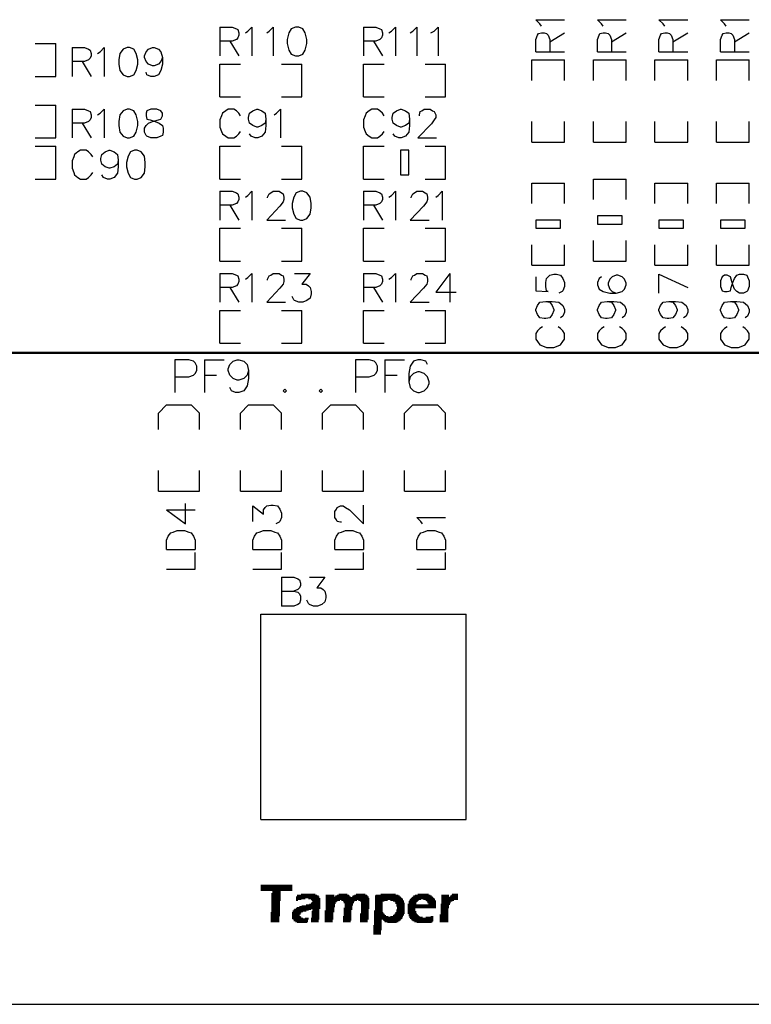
# Model space of a CAD drawing. Extents: x -0.24 to 4.91, y -0.23 to 6.58.
# Tile 3 of 24: x 1.63 to 2.52, y -0.23 to 0.97. Entities that reach past the tile are written whole.
import ezdxf

# ---------------------------------------------------------------- set-up
doc = ezdxf.new("R2010")
doc.units = 0
doc.layers.get('0').update_dxf_attribs({"linetype": 'CONTINUOUS'})
doc.layers.add('mb672d', color=1, linetype='CONTINUOUS')

# ---------------------------------------------------------------- blocks, each defined once
blk = doc.blocks.new('D99')
blk.add_lwpolyline([(-0.005, -0.015), (0.005, -0.015), (0.005, 0.015), (-0.005, 0.015)], close=True)
blk = doc.blocks.new('D100')
blk.add_lwpolyline([(-0.015, -0.005), (0.015, -0.005), (0.015, 0.005), (-0.015, 0.005)], close=True)

msp = doc.modelspace()

# ---------------------------------------------------------------- linework, layer by layer
at = {"layer": 'mb672d', "color": 5}
for points in [[(2.267, 0.966), (2.265, 0.969), (2.26, 0.974), (2.295, 0.974)], [(2.342, 0.966), (2.34, 0.969), (2.335, 0.974), (2.37, 0.974)], [(2.417, 0.966), (2.415, 0.969), (2.41, 0.974), (2.445, 0.974)], [(2.492, 0.966), (2.49, 0.969), (2.485, 0.974), (2.52, 0.974)], [(1.875, 0.965), (1.875, 0.93)], [(1.875, 0.965), (1.89, 0.965), (1.895, 0.963), (1.897, 0.962), (1.898, 0.958), (1.898, 0.955), (1.897, 0.952), (1.895, 0.95), (1.89, 0.948), (1.875, 0.948)], [(1.906, 0.958), (1.909, 0.96), (1.914, 0.965), (1.914, 0.93)], [(1.932, 0.958), (1.935, 0.96), (1.94, 0.965), (1.94, 0.93)], [(1.967, 0.965), (1.962, 0.963), (1.959, 0.958), (1.957, 0.95), (1.957, 0.945), (1.959, 0.937), (1.962, 0.932), (1.967, 0.93), (1.971, 0.93), (1.976, 0.932), (1.979, 0.937), (1.981, 0.945), (1.981, 0.95), (1.979, 0.958), (1.976, 0.963), (1.971, 0.965), (1.967, 0.965)], [(2.05, 0.965), (2.05, 0.93)], [(2.05, 0.965), (2.065, 0.965), (2.07, 0.963), (2.072, 0.962), (2.073, 0.958), (2.073, 0.955), (2.072, 0.952), (2.07, 0.95), (2.065, 0.948), (2.05, 0.948)], [(2.081, 0.958), (2.084, 0.96), (2.089, 0.965), (2.089, 0.93)], [(2.107, 0.958), (2.11, 0.96), (2.115, 0.965), (2.115, 0.93)], [(2.132, 0.958), (2.136, 0.96), (2.141, 0.965), (2.141, 0.93)], [(1.887, 0.948), (1.898, 0.93)], [(2.062, 0.948), (2.073, 0.93)], [(2.26, 0.935), (2.26, 0.95), (2.262, 0.955), (2.263, 0.957), (2.267, 0.958), (2.27, 0.958), (2.273, 0.957), (2.275, 0.955), (2.277, 0.95), (2.277, 0.935)], [(2.277, 0.947), (2.295, 0.958)], [(2.335, 0.935), (2.335, 0.95), (2.337, 0.955), (2.338, 0.957), (2.342, 0.958), (2.345, 0.958), (2.348, 0.957), (2.35, 0.955), (2.352, 0.95), (2.352, 0.935)], [(2.352, 0.947), (2.37, 0.958)], [(2.41, 0.935), (2.41, 0.95), (2.412, 0.955), (2.413, 0.957), (2.417, 0.958), (2.42, 0.958), (2.423, 0.957), (2.425, 0.955), (2.427, 0.95), (2.427, 0.935)], [(2.427, 0.947), (2.445, 0.958)], [(2.485, 0.935), (2.485, 0.95), (2.487, 0.955), (2.488, 0.957), (2.492, 0.958), (2.495, 0.958), (2.498, 0.957), (2.5, 0.955), (2.502, 0.95), (2.502, 0.935)], [(2.502, 0.947), (2.52, 0.958)], [(1.65, 0.945), (1.675, 0.945)], [(1.675, 0.905), (1.675, 0.945)], [(1.695, 0.94), (1.695, 0.905)], [(1.695, 0.94), (1.71, 0.94), (1.715, 0.938), (1.717, 0.937), (1.718, 0.933), (1.718, 0.93), (1.717, 0.927), (1.715, 0.925), (1.71, 0.923), (1.695, 0.923)], [(1.726, 0.933), (1.729, 0.935), (1.734, 0.94), (1.734, 0.905)], [(1.762, 0.94), (1.757, 0.938), (1.753, 0.933), (1.752, 0.925), (1.752, 0.92), (1.753, 0.912), (1.757, 0.907), (1.762, 0.905), (1.765, 0.905), (1.77, 0.907), (1.773, 0.912), (1.775, 0.92), (1.775, 0.925), (1.773, 0.933), (1.77, 0.938), (1.765, 0.94), (1.762, 0.94)], [(1.805, 0.928), (1.803, 0.923), (1.8, 0.92), (1.795, 0.918), (1.793, 0.918), (1.788, 0.92), (1.785, 0.923), (1.783, 0.928), (1.783, 0.93), (1.785, 0.935), (1.788, 0.938), (1.793, 0.94), (1.795, 0.94), (1.8, 0.938), (1.803, 0.935), (1.805, 0.928), (1.805, 0.92), (1.803, 0.912), (1.8, 0.907), (1.795, 0.905), (1.791, 0.905), (1.786, 0.907), (1.785, 0.91)], [(2.255, 0.9), (2.255, 0.925), (2.295, 0.925)], [(2.26, 0.935), (2.295, 0.935)], [(2.295, 0.9), (2.295, 0.925)], [(2.33, 0.9), (2.33, 0.925), (2.37, 0.925)], [(2.335, 0.935), (2.37, 0.935)], [(2.37, 0.9), (2.37, 0.925)], [(2.405, 0.925), (2.445, 0.925)], [(2.405, 0.9), (2.405, 0.925)], [(2.41, 0.935), (2.445, 0.935)], [(2.445, 0.9), (2.445, 0.925)], [(2.48, 0.9), (2.48, 0.925), (2.52, 0.925)], [(2.485, 0.935), (2.52, 0.935)], [(2.52, 0.9), (2.52, 0.925)], [(1.707, 0.923), (1.718, 0.905)], [(1.875, 0.92), (1.9, 0.92)], [(1.875, 0.88), (1.875, 0.92)], [(1.95, 0.88), (1.975, 0.88), (1.975, 0.92)], [(1.95, 0.92), (1.975, 0.92)], [(2.05, 0.88), (2.05, 0.92), (2.075, 0.92)], [(2.125, 0.92), (2.15, 0.92)], [(2.15, 0.88), (2.15, 0.92)], [(1.65, 0.905), (1.675, 0.905)], [(1.875, 0.88), (1.9, 0.88)], [(2.05, 0.88), (2.075, 0.88)], [(2.125, 0.88), (2.15, 0.88)], [(1.65, 0.87), (1.675, 0.87)], [(1.675, 0.83), (1.675, 0.87)], [(1.695, 0.865), (1.695, 0.83)], [(1.695, 0.865), (1.71, 0.865), (1.715, 0.863), (1.717, 0.862), (1.718, 0.858), (1.718, 0.855), (1.717, 0.852), (1.715, 0.85), (1.71, 0.848), (1.695, 0.848)], [(1.726, 0.858), (1.729, 0.86), (1.734, 0.865), (1.734, 0.83)], [(1.762, 0.865), (1.757, 0.863), (1.753, 0.858), (1.752, 0.85), (1.752, 0.845), (1.753, 0.837), (1.757, 0.832), (1.762, 0.83), (1.765, 0.83), (1.77, 0.832), (1.773, 0.837), (1.775, 0.845), (1.775, 0.85), (1.773, 0.858), (1.77, 0.863), (1.765, 0.865), (1.762, 0.865)], [(1.791, 0.865), (1.786, 0.863), (1.785, 0.86), (1.785, 0.857), (1.786, 0.853), (1.79, 0.852), (1.796, 0.85), (1.801, 0.848), (1.805, 0.845), (1.806, 0.842), (1.806, 0.837), (1.805, 0.833), (1.803, 0.832), (1.798, 0.83), (1.791, 0.83), (1.786, 0.832), (1.785, 0.833), (1.783, 0.837), (1.783, 0.842), (1.785, 0.845), (1.788, 0.848), (1.793, 0.85), (1.8, 0.852), (1.803, 0.853), (1.805, 0.857), (1.805, 0.86), (1.803, 0.863), (1.798, 0.865), (1.791, 0.865)], [(1.9, 0.857), (1.898, 0.86), (1.895, 0.863), (1.892, 0.865), (1.885, 0.865), (1.882, 0.863), (1.878, 0.86), (1.877, 0.857), (1.875, 0.852), (1.875, 0.843), (1.877, 0.838), (1.878, 0.835), (1.882, 0.832), (1.885, 0.83), (1.892, 0.83), (1.895, 0.832), (1.898, 0.835), (1.9, 0.838)], [(1.931, 0.853), (1.93, 0.848), (1.926, 0.845), (1.921, 0.843), (1.92, 0.843), (1.915, 0.845), (1.911, 0.848), (1.91, 0.853), (1.91, 0.855), (1.911, 0.86), (1.915, 0.863), (1.92, 0.865), (1.921, 0.865), (1.926, 0.863), (1.93, 0.86), (1.931, 0.853), (1.931, 0.845), (1.93, 0.837), (1.926, 0.832), (1.921, 0.83), (1.918, 0.83), (1.913, 0.832), (1.911, 0.835)], [(1.941, 0.858), (1.944, 0.86), (1.949, 0.865), (1.949, 0.83)], [(2.075, 0.857), (2.073, 0.86), (2.07, 0.863), (2.067, 0.865), (2.06, 0.865), (2.057, 0.863), (2.053, 0.86), (2.052, 0.857), (2.05, 0.852), (2.05, 0.843), (2.052, 0.838), (2.053, 0.835), (2.057, 0.832), (2.06, 0.83), (2.067, 0.83), (2.07, 0.832), (2.073, 0.835), (2.075, 0.838)], [(2.106, 0.853), (2.105, 0.848), (2.101, 0.845), (2.096, 0.843), (2.095, 0.843), (2.09, 0.845), (2.086, 0.848), (2.085, 0.853), (2.085, 0.855), (2.086, 0.86), (2.09, 0.863), (2.095, 0.865), (2.096, 0.865), (2.101, 0.863), (2.105, 0.86), (2.106, 0.853), (2.106, 0.845), (2.105, 0.837), (2.101, 0.832), (2.096, 0.83), (2.093, 0.83), (2.088, 0.832), (2.086, 0.835)], [(2.118, 0.857), (2.118, 0.858), (2.119, 0.862), (2.121, 0.863), (2.124, 0.865), (2.131, 0.865), (2.134, 0.863), (2.136, 0.862), (2.138, 0.858), (2.138, 0.855), (2.136, 0.852), (2.133, 0.847), (2.116, 0.83), (2.139, 0.83)], [(1.707, 0.848), (1.718, 0.83)], [(2.255, 0.825), (2.255, 0.85)], [(2.295, 0.825), (2.295, 0.85)], [(2.33, 0.825), (2.33, 0.85)], [(2.37, 0.825), (2.37, 0.85)], [(2.405, 0.825), (2.405, 0.85)], [(2.405, 0.825), (2.445, 0.825), (2.445, 0.85)], [(2.48, 0.825), (2.48, 0.85)], [(2.52, 0.825), (2.52, 0.85)], [(1.65, 0.83), (1.675, 0.83)], [(1.65, 0.82), (1.675, 0.82)], [(1.675, 0.78), (1.675, 0.82)], [(1.875, 0.82), (1.9, 0.82)], [(1.875, 0.78), (1.875, 0.82)], [(1.95, 0.78), (1.975, 0.78), (1.975, 0.82)], [(1.95, 0.82), (1.975, 0.82)], [(2.05, 0.78), (2.05, 0.82), (2.075, 0.82)], [(2.125, 0.82), (2.15, 0.82)], [(2.15, 0.78), (2.15, 0.82)], [(2.255, 0.825), (2.295, 0.825)], [(2.33, 0.825), (2.37, 0.825)], [(2.48, 0.825), (2.52, 0.825)], [(1.72, 0.807), (1.718, 0.81), (1.715, 0.813), (1.712, 0.815), (1.705, 0.815), (1.702, 0.813), (1.698, 0.81), (1.697, 0.807), (1.695, 0.802), (1.695, 0.793), (1.697, 0.788), (1.698, 0.785), (1.702, 0.782), (1.705, 0.78), (1.712, 0.78), (1.715, 0.782), (1.718, 0.785), (1.72, 0.788)], [(1.751, 0.803), (1.75, 0.798), (1.746, 0.795), (1.741, 0.793), (1.74, 0.793), (1.735, 0.795), (1.731, 0.798), (1.73, 0.803), (1.73, 0.805), (1.731, 0.81), (1.735, 0.813), (1.74, 0.815), (1.741, 0.815), (1.746, 0.813), (1.75, 0.81), (1.751, 0.803), (1.751, 0.795), (1.75, 0.787), (1.746, 0.782), (1.741, 0.78), (1.738, 0.78), (1.733, 0.782), (1.731, 0.785)], [(1.771, 0.815), (1.766, 0.813), (1.763, 0.808), (1.761, 0.8), (1.761, 0.795), (1.763, 0.787), (1.766, 0.782), (1.771, 0.78), (1.774, 0.78), (1.779, 0.782), (1.783, 0.787), (1.784, 0.795), (1.784, 0.8), (1.783, 0.808), (1.779, 0.813), (1.774, 0.815), (1.771, 0.815)], [(1.65, 0.78), (1.675, 0.78)], [(1.875, 0.78), (1.9, 0.78)], [(2.05, 0.78), (2.075, 0.78)], [(2.125, 0.78), (2.15, 0.78)], [(2.33, 0.755), (2.33, 0.78), (2.37, 0.78)], [(2.37, 0.755), (2.37, 0.78)], [(2.255, 0.775), (2.295, 0.775)], [(2.255, 0.75), (2.255, 0.775)], [(2.295, 0.75), (2.295, 0.775)], [(2.405, 0.75), (2.405, 0.775), (2.445, 0.775)], [(2.445, 0.75), (2.445, 0.775)], [(2.48, 0.75), (2.48, 0.775), (2.52, 0.775)], [(2.52, 0.75), (2.52, 0.775)], [(1.875, 0.765), (1.875, 0.73)], [(1.875, 0.765), (1.89, 0.765), (1.895, 0.763), (1.897, 0.762), (1.898, 0.758), (1.898, 0.755), (1.897, 0.752), (1.895, 0.75), (1.89, 0.748), (1.875, 0.748)], [(1.906, 0.758), (1.909, 0.76), (1.914, 0.765), (1.914, 0.73)], [(1.933, 0.757), (1.933, 0.758), (1.935, 0.762), (1.937, 0.763), (1.94, 0.765), (1.947, 0.765), (1.95, 0.763), (1.952, 0.762), (1.953, 0.758), (1.953, 0.755), (1.952, 0.752), (1.948, 0.747), (1.932, 0.73), (1.955, 0.73)], [(1.973, 0.765), (1.968, 0.763), (1.965, 0.758), (1.963, 0.75), (1.963, 0.745), (1.965, 0.737), (1.968, 0.732), (1.973, 0.73), (1.976, 0.73), (1.981, 0.732), (1.985, 0.737), (1.986, 0.745), (1.986, 0.75), (1.985, 0.758), (1.981, 0.763), (1.976, 0.765), (1.973, 0.765)], [(2.05, 0.765), (2.05, 0.73)], [(2.05, 0.765), (2.065, 0.765), (2.07, 0.763), (2.072, 0.762), (2.073, 0.758), (2.073, 0.755), (2.072, 0.752), (2.07, 0.75), (2.065, 0.748), (2.05, 0.748)], [(2.081, 0.758), (2.084, 0.76), (2.089, 0.765), (2.089, 0.73)], [(2.108, 0.757), (2.108, 0.758), (2.11, 0.762), (2.112, 0.763), (2.115, 0.765), (2.122, 0.765), (2.125, 0.763), (2.127, 0.762), (2.128, 0.758), (2.128, 0.755), (2.127, 0.752), (2.123, 0.747), (2.107, 0.73), (2.13, 0.73)], [(2.138, 0.758), (2.141, 0.76), (2.146, 0.765), (2.146, 0.73)], [(1.887, 0.748), (1.898, 0.73)], [(2.062, 0.748), (2.073, 0.73)], [(1.875, 0.68), (1.875, 0.72), (1.9, 0.72)], [(1.95, 0.72), (1.975, 0.72)], [(1.975, 0.68), (1.975, 0.72)], [(2.05, 0.72), (2.075, 0.72)], [(2.05, 0.68), (2.05, 0.72)], [(2.125, 0.68), (2.15, 0.68), (2.15, 0.72)], [(2.125, 0.72), (2.15, 0.72)], [(2.255, 0.675), (2.255, 0.7)], [(2.255, 0.675), (2.295, 0.675), (2.295, 0.7)], [(2.33, 0.68), (2.33, 0.705)], [(2.37, 0.68), (2.37, 0.705)], [(2.405, 0.675), (2.405, 0.7)], [(2.445, 0.675), (2.445, 0.7)], [(2.48, 0.675), (2.48, 0.7)], [(2.52, 0.675), (2.52, 0.7)], [(1.875, 0.68), (1.9, 0.68)], [(1.95, 0.68), (1.975, 0.68)], [(2.05, 0.68), (2.075, 0.68)], [(2.33, 0.68), (2.37, 0.68)], [(2.405, 0.675), (2.445, 0.675)], [(2.48, 0.675), (2.52, 0.675)], [(1.875, 0.665), (1.875, 0.63)], [(1.875, 0.665), (1.89, 0.665), (1.895, 0.663), (1.897, 0.662), (1.898, 0.658), (1.898, 0.655), (1.897, 0.652), (1.895, 0.65), (1.89, 0.648), (1.875, 0.648)], [(1.906, 0.658), (1.909, 0.66), (1.914, 0.665), (1.914, 0.63)], [(1.933, 0.657), (1.933, 0.658), (1.935, 0.662), (1.937, 0.663), (1.94, 0.665), (1.947, 0.665), (1.95, 0.663), (1.952, 0.662), (1.953, 0.658), (1.953, 0.655), (1.952, 0.652), (1.948, 0.647), (1.932, 0.63), (1.955, 0.63)], [(1.966, 0.665), (1.985, 0.665), (1.975, 0.652), (1.98, 0.652), (1.983, 0.65), (1.985, 0.648), (1.986, 0.643), (1.986, 0.64), (1.985, 0.635), (1.981, 0.632), (1.976, 0.63), (1.971, 0.63), (1.966, 0.632), (1.965, 0.633), (1.963, 0.637)], [(2.05, 0.665), (2.05, 0.63)], [(2.05, 0.665), (2.065, 0.665), (2.07, 0.663), (2.072, 0.662), (2.073, 0.658), (2.073, 0.655), (2.072, 0.652), (2.07, 0.65), (2.065, 0.648), (2.05, 0.648)], [(2.081, 0.658), (2.084, 0.66), (2.089, 0.665), (2.089, 0.63)], [(2.108, 0.657), (2.108, 0.658), (2.11, 0.662), (2.112, 0.663), (2.115, 0.665), (2.122, 0.665), (2.125, 0.663), (2.127, 0.662), (2.128, 0.658), (2.128, 0.655), (2.127, 0.652), (2.123, 0.647), (2.107, 0.63), (2.13, 0.63)], [(2.155, 0.665), (2.138, 0.642), (2.163, 0.642)], [(2.155, 0.665), (2.155, 0.63)], [(2.26, 0.661), (2.26, 0.644), (2.275, 0.643), (2.273, 0.644), (2.272, 0.649), (2.272, 0.654), (2.273, 0.659), (2.277, 0.663), (2.282, 0.664), (2.285, 0.664), (2.29, 0.663), (2.293, 0.659), (2.295, 0.654), (2.295, 0.649), (2.293, 0.644), (2.292, 0.643), (2.288, 0.641)], [(2.34, 0.661), (2.337, 0.659), (2.335, 0.654), (2.335, 0.651), (2.337, 0.646), (2.342, 0.643), (2.35, 0.641), (2.358, 0.641), (2.365, 0.643), (2.368, 0.646), (2.37, 0.651), (2.37, 0.653), (2.368, 0.658), (2.365, 0.661), (2.36, 0.663), (2.358, 0.663), (2.353, 0.661), (2.35, 0.658), (2.348, 0.653), (2.348, 0.651), (2.35, 0.646), (2.353, 0.643), (2.358, 0.641)], [(2.41, 0.664), (2.445, 0.648)], [(2.41, 0.641), (2.41, 0.664)], [(2.485, 0.649), (2.487, 0.644), (2.49, 0.643), (2.493, 0.643), (2.497, 0.644), (2.498, 0.648), (2.5, 0.654), (2.502, 0.659), (2.505, 0.663), (2.508, 0.664), (2.513, 0.664), (2.517, 0.663), (2.518, 0.661), (2.52, 0.656), (2.52, 0.649), (2.518, 0.644), (2.517, 0.643), (2.513, 0.641), (2.508, 0.641), (2.505, 0.643), (2.502, 0.646), (2.5, 0.651), (2.498, 0.658), (2.497, 0.661), (2.493, 0.663), (2.49, 0.663), (2.487, 0.661), (2.485, 0.656), (2.485, 0.649)], [(1.887, 0.648), (1.898, 0.63)], [(2.062, 0.648), (2.073, 0.63)], [(2.272, 0.631), (2.277, 0.63), (2.28, 0.626), (2.282, 0.621), (2.282, 0.62), (2.28, 0.615), (2.277, 0.611), (2.272, 0.61), (2.27, 0.61), (2.265, 0.611), (2.262, 0.615), (2.26, 0.62), (2.26, 0.621), (2.262, 0.626), (2.265, 0.63), (2.272, 0.631), (2.28, 0.631), (2.288, 0.63), (2.293, 0.626), (2.295, 0.621), (2.295, 0.618), (2.293, 0.613), (2.29, 0.611)], [(2.347, 0.631), (2.352, 0.63), (2.355, 0.626), (2.357, 0.621), (2.357, 0.62), (2.355, 0.615), (2.352, 0.611), (2.347, 0.61), (2.345, 0.61), (2.34, 0.611), (2.337, 0.615), (2.335, 0.62), (2.335, 0.621), (2.337, 0.626), (2.34, 0.63), (2.347, 0.631), (2.355, 0.631), (2.363, 0.63), (2.368, 0.626), (2.37, 0.621), (2.37, 0.618), (2.368, 0.613), (2.365, 0.611)], [(2.422, 0.631), (2.427, 0.63), (2.43, 0.626), (2.432, 0.621), (2.432, 0.62), (2.43, 0.615), (2.427, 0.611), (2.422, 0.61), (2.42, 0.61), (2.415, 0.611), (2.412, 0.615), (2.41, 0.62), (2.41, 0.621), (2.412, 0.626), (2.415, 0.63), (2.422, 0.631), (2.43, 0.631), (2.438, 0.63), (2.443, 0.626), (2.445, 0.621), (2.445, 0.618), (2.443, 0.613), (2.44, 0.611)], [(2.497, 0.631), (2.502, 0.63), (2.505, 0.626), (2.507, 0.621), (2.507, 0.62), (2.505, 0.615), (2.502, 0.611), (2.497, 0.61), (2.495, 0.61), (2.49, 0.611), (2.487, 0.615), (2.485, 0.62), (2.485, 0.621), (2.487, 0.626), (2.49, 0.63), (2.497, 0.631), (2.505, 0.631), (2.513, 0.63), (2.518, 0.626), (2.52, 0.621), (2.52, 0.618), (2.518, 0.613), (2.515, 0.611)], [(1.875, 0.58), (1.875, 0.62), (1.9, 0.62)], [(1.95, 0.62), (1.975, 0.62)], [(1.975, 0.58), (1.975, 0.62)], [(2.05, 0.62), (2.075, 0.62)], [(2.05, 0.58), (2.05, 0.62)], [(2.125, 0.58), (2.15, 0.58), (2.15, 0.62)], [(2.125, 0.62), (2.15, 0.62)], [(2.268, 0.6), (2.265, 0.598), (2.262, 0.595), (2.26, 0.592), (2.26, 0.585), (2.262, 0.582), (2.265, 0.578), (2.268, 0.577), (2.273, 0.575), (2.282, 0.575), (2.287, 0.577), (2.29, 0.578), (2.293, 0.582), (2.295, 0.585), (2.295, 0.592), (2.293, 0.595), (2.29, 0.598), (2.287, 0.6)], [(2.343, 0.6), (2.34, 0.598), (2.337, 0.595), (2.335, 0.592), (2.335, 0.585), (2.337, 0.582), (2.34, 0.578), (2.343, 0.577), (2.348, 0.575), (2.357, 0.575), (2.362, 0.577), (2.365, 0.578), (2.368, 0.582), (2.37, 0.585), (2.37, 0.592), (2.368, 0.595), (2.365, 0.598), (2.362, 0.6)], [(2.418, 0.6), (2.415, 0.598), (2.412, 0.595), (2.41, 0.592), (2.41, 0.585), (2.412, 0.582), (2.415, 0.578), (2.418, 0.577), (2.423, 0.575), (2.432, 0.575), (2.437, 0.577), (2.44, 0.578), (2.443, 0.582), (2.445, 0.585), (2.445, 0.592), (2.443, 0.595), (2.44, 0.598), (2.437, 0.6)], [(2.493, 0.6), (2.49, 0.598), (2.487, 0.595), (2.485, 0.592), (2.485, 0.585), (2.487, 0.582), (2.49, 0.578), (2.493, 0.577), (2.498, 0.575), (2.507, 0.575), (2.512, 0.577), (2.515, 0.578), (2.518, 0.582), (2.52, 0.585), (2.52, 0.592), (2.518, 0.595), (2.515, 0.598), (2.512, 0.6)], [(1.875, 0.58), (1.9, 0.58)], [(1.95, 0.58), (1.975, 0.58)], [(2.05, 0.58), (2.075, 0.58)], [(0.306, 0.568), (3.614, 0.568)], [(0.312, 0.569), (3.617, 0.569)], [(1.82, 0.539), (1.837, 0.539), (1.843, 0.541), (1.845, 0.543), (1.847, 0.547), (1.847, 0.552), (1.845, 0.556), (1.843, 0.558), (1.837, 0.56), (1.82, 0.56), (1.82, 0.52)], [(1.856, 0.56), (1.856, 0.52)], [(1.856, 0.56), (1.88, 0.56)], [(1.91, 0.547), (1.908, 0.541), (1.904, 0.537), (1.898, 0.535), (1.896, 0.535), (1.891, 0.537), (1.887, 0.541), (1.885, 0.547), (1.885, 0.549), (1.887, 0.554), (1.891, 0.558), (1.896, 0.56), (1.898, 0.56), (1.904, 0.558), (1.908, 0.554), (1.91, 0.547), (1.91, 0.537), (1.908, 0.528), (1.904, 0.522), (1.898, 0.52), (1.894, 0.52), (1.889, 0.522), (1.887, 0.526)], [(2.04, 0.539), (2.057, 0.539), (2.063, 0.541), (2.065, 0.543), (2.067, 0.547), (2.067, 0.552), (2.065, 0.556), (2.063, 0.558), (2.057, 0.56), (2.04, 0.56), (2.04, 0.52)], [(2.076, 0.56), (2.076, 0.52)], [(2.076, 0.56), (2.1, 0.56)], [(2.128, 0.554), (2.126, 0.558), (2.12, 0.56), (2.116, 0.56), (2.111, 0.558), (2.107, 0.552), (2.105, 0.543), (2.105, 0.533), (2.107, 0.526), (2.111, 0.522), (2.116, 0.52), (2.118, 0.52), (2.124, 0.522), (2.128, 0.526), (2.13, 0.531), (2.13, 0.533), (2.128, 0.539), (2.124, 0.543), (2.118, 0.545), (2.116, 0.545), (2.111, 0.543), (2.107, 0.539), (2.105, 0.533)], [(1.856, 0.541), (1.871, 0.541)], [(2.076, 0.541), (2.091, 0.541)], [(1.954, 0.524), (1.952, 0.522), (1.954, 0.52), (1.956, 0.522), (1.954, 0.524)], [(1.998, 0.524), (1.996, 0.522), (1.998, 0.52), (2, 0.522), (1.998, 0.524)], [(1.8, 0.495), (1.81, 0.505)], [(1.81, 0.505), (1.84, 0.505)], [(1.84, 0.505), (1.85, 0.495)], [(1.9, 0.495), (1.91, 0.505)], [(1.91, 0.505), (1.94, 0.505)], [(1.94, 0.505), (1.95, 0.495)], [(2, 0.495), (2.01, 0.505)], [(2.01, 0.505), (2.04, 0.505)], [(2.04, 0.505), (2.05, 0.495)], [(2.1, 0.495), (2.11, 0.505)], [(2.11, 0.505), (2.14, 0.505)], [(2.14, 0.505), (2.15, 0.495)], [(1.8, 0.475), (1.8, 0.495)], [(1.85, 0.475), (1.85, 0.495)], [(1.9, 0.475), (1.9, 0.495)], [(1.95, 0.475), (1.95, 0.495)], [(2, 0.475), (2, 0.495)], [(2.05, 0.475), (2.05, 0.495)], [(2.1, 0.475), (2.1, 0.495)], [(2.15, 0.475), (2.15, 0.495)], [(1.8, 0.4), (1.8, 0.425)], [(1.8, 0.4), (1.85, 0.4), (1.85, 0.425)], [(1.9, 0.4), (1.9, 0.425)], [(1.9, 0.4), (1.95, 0.4), (1.95, 0.425)], [(2, 0.4), (2, 0.425)], [(2, 0.4), (2.05, 0.4), (2.05, 0.425)], [(2.1, 0.4), (2.1, 0.425)], [(2.1, 0.4), (2.15, 0.4), (2.15, 0.425)], [(1.81, 0.377), (1.833, 0.36), (1.833, 0.385)], [(1.81, 0.377), (1.845, 0.377)], [(1.915, 0.363), (1.915, 0.382), (1.928, 0.372), (1.928, 0.377), (1.93, 0.38), (1.932, 0.382), (1.937, 0.383), (1.94, 0.383), (1.945, 0.382), (1.948, 0.378), (1.95, 0.373), (1.95, 0.368), (1.948, 0.363), (1.947, 0.362), (1.943, 0.36)], [(2.023, 0.362), (2.022, 0.362), (2.018, 0.363), (2.017, 0.365), (2.015, 0.368), (2.015, 0.375), (2.017, 0.378), (2.018, 0.38), (2.022, 0.382), (2.025, 0.382), (2.028, 0.38), (2.033, 0.377), (2.05, 0.36), (2.05, 0.383)], [(2.122, 0.36), (2.12, 0.363), (2.115, 0.368), (2.15, 0.368)], [(1.81, 0.329), (1.81, 0.34), (1.812, 0.345), (1.815, 0.349), (1.818, 0.35), (1.823, 0.352), (1.832, 0.352), (1.837, 0.35), (1.84, 0.349), (1.843, 0.345), (1.845, 0.34), (1.845, 0.329)], [(1.915, 0.329), (1.915, 0.34), (1.917, 0.345), (1.92, 0.349), (1.923, 0.35), (1.928, 0.352), (1.937, 0.352), (1.942, 0.35), (1.945, 0.349), (1.948, 0.345), (1.95, 0.34), (1.95, 0.329)], [(2.015, 0.329), (2.015, 0.34), (2.017, 0.345), (2.02, 0.349), (2.023, 0.35), (2.028, 0.352), (2.037, 0.352), (2.042, 0.35), (2.045, 0.349), (2.048, 0.345), (2.05, 0.34), (2.05, 0.329)], [(2.115, 0.329), (2.115, 0.34), (2.117, 0.345), (2.12, 0.349), (2.123, 0.35), (2.128, 0.352), (2.137, 0.352), (2.142, 0.35), (2.145, 0.349), (2.148, 0.345), (2.15, 0.34), (2.15, 0.329)], [(1.81, 0.329), (1.845, 0.329)], [(1.81, 0.305), (1.845, 0.305), (1.845, 0.325)], [(1.915, 0.329), (1.95, 0.329)], [(1.915, 0.305), (1.95, 0.305), (1.95, 0.325)], [(2.015, 0.329), (2.05, 0.329)], [(2.015, 0.305), (2.05, 0.305), (2.05, 0.325)], [(2.115, 0.329), (2.15, 0.329)], [(2.115, 0.305), (2.15, 0.305), (2.15, 0.325)], [(1.95, 0.295), (1.95, 0.26)], [(1.95, 0.295), (1.965, 0.295), (1.97, 0.293), (1.972, 0.292), (1.973, 0.288), (1.973, 0.285), (1.972, 0.282), (1.97, 0.28), (1.965, 0.278)], [(1.984, 0.295), (2.003, 0.295), (1.993, 0.282), (1.998, 0.282), (2.001, 0.28), (2.003, 0.278), (2.004, 0.273), (2.004, 0.27), (2.003, 0.265), (1.999, 0.262), (1.994, 0.26), (1.989, 0.26), (1.984, 0.262), (1.983, 0.263), (1.981, 0.267)], [(1.95, 0.278), (1.965, 0.278), (1.97, 0.277), (1.972, 0.275), (1.973, 0.272), (1.973, 0.267), (1.972, 0.263), (1.97, 0.262), (1.965, 0.26), (1.95, 0.26)], [(1.925, 0), (1.925, 0.25), (2.175, 0.25)], [(2.175, 0), (2.175, 0.25)], [(1.925, 0), (2.175, 0)], [(1.925, -0.08), (1.963, -0.08)], [(1.925, -0.081), (1.963, -0.081)], [(1.925, -0.082), (1.963, -0.082)], [(1.925, -0.083), (1.963, -0.083)], [(1.925, -0.084), (1.963, -0.084)], [(1.925, -0.085), (1.963, -0.085)], [(1.925, -0.086), (1.963, -0.086)], [(1.938, -0.09), (1.949, -0.09)], [(1.938, -0.091), (1.949, -0.091)], [(1.938, -0.092), (1.949, -0.092)], [(1.938, -0.093), (1.949, -0.093)], [(1.938, -0.094), (1.949, -0.094)], [(1.938, -0.095), (1.949, -0.095)], [(1.939, -0.087), (1.949, -0.087)], [(1.939, -0.088), (1.949, -0.088)], [(1.939, -0.089), (1.949, -0.089)], [(1.968, -0.094), (1.996, -0.094)], [(1.968, -0.095), (1.996, -0.095)], [(1.969, -0.092), (1.993, -0.092)], [(1.969, -0.093), (1.995, -0.093)], [(1.974, -0.091), (1.991, -0.091)], [(2.004, -0.092), (2.014, -0.092)], [(2.004, -0.093), (2.014, -0.093)], [(2.004, -0.094), (2.014, -0.094)], [(2.004, -0.095), (2.056, -0.095)], [(2.015, -0.094), (2.034, -0.094)], [(2.016, -0.093), (2.033, -0.093)], [(2.018, -0.092), (2.032, -0.092)], [(2.02, -0.091), (2.03, -0.091)], [(2.036, -0.094), (2.056, -0.094)], [(2.037, -0.093), (2.055, -0.093)], [(2.039, -0.092), (2.054, -0.092)], [(2.041, -0.091), (2.052, -0.091)], [(2.064, -0.093), (2.094, -0.093)], [(2.064, -0.094), (2.095, -0.094)], [(2.064, -0.095), (2.096, -0.095)], [(2.065, -0.092), (2.092, -0.092)], [(2.071, -0.091), (2.089, -0.091)], [(2.109, -0.095), (2.135, -0.095)], [(2.11, -0.094), (2.134, -0.094)], [(2.111, -0.093), (2.133, -0.093)], [(2.113, -0.092), (2.131, -0.092)], [(2.116, -0.091), (2.129, -0.091)], [(2.145, -0.092), (2.154, -0.092)], [(2.145, -0.093), (2.154, -0.093)], [(2.145, -0.094), (2.154, -0.094)], [(2.145, -0.095), (2.165, -0.095)], [(2.155, -0.094), (2.165, -0.094)], [(2.156, -0.093), (2.165, -0.093)], [(2.157, -0.092), (2.165, -0.092)], [(2.158, -0.091), (2.165, -0.091)], [(1.938, -0.096), (1.949, -0.096)], [(1.938, -0.097), (1.949, -0.097)], [(1.938, -0.098), (1.949, -0.098)], [(1.938, -0.099), (1.948, -0.099)], [(1.938, -0.1), (1.948, -0.1)], [(1.938, -0.101), (1.948, -0.101)], [(1.938, -0.102), (1.948, -0.102)], [(1.938, -0.103), (1.948, -0.103)], [(1.938, -0.104), (1.948, -0.104)], [(1.938, -0.105), (1.948, -0.105)], [(1.938, -0.106), (1.948, -0.106)], [(1.938, -0.107), (1.948, -0.107)], [(1.968, -0.096), (1.979, -0.096)], [(1.968, -0.097), (1.974, -0.097)], [(1.968, -0.098), (1.97, -0.098)], [(1.969, -0.107), (1.997, -0.107)], [(1.972, -0.106), (1.997, -0.106)], [(1.975, -0.105), (1.997, -0.105)], [(1.98, -0.104), (1.997, -0.104)], [(1.983, -0.096), (1.997, -0.096)], [(1.984, -0.103), (1.997, -0.103)], [(1.986, -0.097), (1.997, -0.097)], [(1.986, -0.102), (1.997, -0.102)], [(1.987, -0.098), (1.997, -0.098)], [(1.987, -0.101), (1.997, -0.101)], [(1.988, -0.099), (1.997, -0.099)], [(1.988, -0.1), (1.997, -0.1)], [(2.004, -0.096), (2.057, -0.096)], [(2.004, -0.097), (2.057, -0.097)], [(2.004, -0.098), (2.021, -0.098)], [(2.004, -0.099), (2.018, -0.099)], [(2.004, -0.1), (2.017, -0.1)], [(2.004, -0.101), (2.016, -0.101)], [(2.004, -0.102), (2.016, -0.102)], [(2.004, -0.103), (2.015, -0.103)], [(2.004, -0.104), (2.015, -0.104)], [(2.004, -0.105), (2.015, -0.105)], [(2.004, -0.106), (2.015, -0.106)], [(2.004, -0.107), (2.014, -0.107)], [(2.023, -0.098), (2.042, -0.098)], [(2.025, -0.099), (2.039, -0.099)], [(2.026, -0.1), (2.038, -0.1)], [(2.026, -0.101), (2.038, -0.101)], [(2.027, -0.102), (2.037, -0.102)], [(2.027, -0.103), (2.037, -0.103)], [(2.027, -0.104), (2.037, -0.104)], [(2.027, -0.105), (2.036, -0.105)], [(2.027, -0.106), (2.036, -0.106)], [(2.027, -0.107), (2.036, -0.107)], [(2.044, -0.098), (2.057, -0.098)], [(2.046, -0.099), (2.057, -0.099)], [(2.047, -0.1), (2.057, -0.1)], [(2.047, -0.101), (2.057, -0.101)], [(2.047, -0.102), (2.057, -0.102)], [(2.047, -0.103), (2.057, -0.103)], [(2.047, -0.104), (2.057, -0.104)], [(2.047, -0.105), (2.057, -0.105)], [(2.047, -0.106), (2.057, -0.106)], [(2.047, -0.107), (2.057, -0.107)], [(2.064, -0.096), (2.097, -0.096)], [(2.064, -0.097), (2.098, -0.097)], [(2.064, -0.098), (2.079, -0.098)], [(2.064, -0.099), (2.075, -0.099)], [(2.064, -0.1), (2.073, -0.1)], [(2.064, -0.101), (2.073, -0.101)], [(2.064, -0.102), (2.073, -0.102)], [(2.064, -0.103), (2.073, -0.103)], [(2.064, -0.104), (2.073, -0.104)], [(2.064, -0.105), (2.073, -0.105)], [(2.064, -0.106), (2.073, -0.106)], [(2.064, -0.107), (2.073, -0.107)], [(2.083, -0.098), (2.098, -0.098)], [(2.086, -0.099), (2.099, -0.099)], [(2.088, -0.1), (2.099, -0.1)], [(2.089, -0.101), (2.099, -0.101)], [(2.089, -0.102), (2.1, -0.102)], [(2.09, -0.103), (2.1, -0.103)], [(2.09, -0.104), (2.1, -0.104)], [(2.09, -0.105), (2.1, -0.105)], [(2.091, -0.106), (2.1, -0.106)], [(2.091, -0.107), (2.1, -0.107)], [(2.104, -0.103), (2.114, -0.103)], [(2.104, -0.104), (2.138, -0.104)], [(2.104, -0.105), (2.138, -0.105)], [(2.104, -0.106), (2.138, -0.106)], [(2.104, -0.107), (2.138, -0.107)], [(2.105, -0.1), (2.115, -0.1)], [(2.105, -0.101), (2.114, -0.101)], [(2.105, -0.102), (2.114, -0.102)], [(2.106, -0.098), (2.117, -0.098)], [(2.106, -0.099), (2.116, -0.099)], [(2.107, -0.097), (2.12, -0.097)], [(2.108, -0.096), (2.136, -0.096)], [(2.123, -0.097), (2.137, -0.097)], [(2.126, -0.098), (2.137, -0.098)], [(2.127, -0.099), (2.138, -0.099)], [(2.128, -0.1), (2.138, -0.1)], [(2.128, -0.101), (2.138, -0.101)], [(2.129, -0.102), (2.138, -0.102)], [(2.129, -0.103), (2.138, -0.103)], [(2.144, -0.103), (2.155, -0.103)], [(2.144, -0.104), (2.154, -0.104)], [(2.144, -0.105), (2.154, -0.105)], [(2.144, -0.106), (2.154, -0.106)], [(2.144, -0.107), (2.154, -0.107)], [(2.145, -0.096), (2.165, -0.096)], [(2.145, -0.097), (2.165, -0.097)], [(2.145, -0.098), (2.16, -0.098)], [(2.145, -0.099), (2.158, -0.099)], [(2.145, -0.1), (2.156, -0.1)], [(2.145, -0.101), (2.156, -0.101)], [(2.145, -0.102), (2.155, -0.102)], [(1.937, -0.113), (1.948, -0.113)], [(1.937, -0.114), (1.948, -0.114)], [(1.937, -0.115), (1.948, -0.115)], [(1.937, -0.116), (1.948, -0.116)], [(1.937, -0.117), (1.948, -0.117)], [(1.937, -0.118), (1.947, -0.118)], [(1.937, -0.119), (1.947, -0.119)], [(1.938, -0.108), (1.948, -0.108)], [(1.938, -0.109), (1.948, -0.109)], [(1.938, -0.11), (1.948, -0.11)], [(1.938, -0.111), (1.948, -0.111)], [(1.938, -0.112), (1.948, -0.112)], [(1.963, -0.113), (1.974, -0.113)], [(1.963, -0.114), (1.973, -0.114)], [(1.963, -0.115), (1.973, -0.115)], [(1.963, -0.116), (1.972, -0.116)], [(1.963, -0.117), (1.972, -0.117)], [(1.963, -0.118), (1.973, -0.118)], [(1.963, -0.119), (1.974, -0.119)], [(1.964, -0.111), (1.98, -0.111)], [(1.964, -0.112), (1.976, -0.112)], [(1.965, -0.11), (1.983, -0.11)], [(1.966, -0.109), (1.986, -0.109)], [(1.968, -0.108), (1.997, -0.108)], [(1.987, -0.112), (1.996, -0.112)], [(1.987, -0.113), (1.996, -0.113)], [(1.987, -0.114), (1.996, -0.114)], [(1.987, -0.115), (1.996, -0.115)], [(1.987, -0.116), (1.996, -0.116)], [(1.987, -0.117), (1.996, -0.117)], [(1.987, -0.118), (1.996, -0.118)], [(1.987, -0.119), (1.996, -0.119)], [(1.988, -0.109), (1.996, -0.109)], [(1.988, -0.11), (1.996, -0.11)], [(1.988, -0.111), (1.996, -0.111)], [(2.003, -0.111), (2.014, -0.111)], [(2.003, -0.112), (2.014, -0.112)], [(2.003, -0.113), (2.013, -0.113)], [(2.003, -0.114), (2.013, -0.114)], [(2.003, -0.115), (2.013, -0.115)], [(2.003, -0.116), (2.013, -0.116)], [(2.003, -0.117), (2.013, -0.117)], [(2.003, -0.118), (2.013, -0.118)], [(2.003, -0.119), (2.013, -0.119)], [(2.004, -0.108), (2.014, -0.108)], [(2.004, -0.109), (2.014, -0.109)], [(2.004, -0.11), (2.014, -0.11)], [(2.025, -0.118), (2.035, -0.118)], [(2.025, -0.119), (2.035, -0.119)], [(2.026, -0.108), (2.036, -0.108)], [(2.026, -0.109), (2.036, -0.109)], [(2.026, -0.11), (2.035, -0.11)], [(2.026, -0.111), (2.035, -0.111)], [(2.026, -0.112), (2.035, -0.112)], [(2.026, -0.113), (2.035, -0.113)], [(2.026, -0.114), (2.035, -0.114)], [(2.026, -0.115), (2.035, -0.115)], [(2.026, -0.116), (2.035, -0.116)], [(2.026, -0.117), (2.035, -0.117)], [(2.046, -0.115), (2.056, -0.115)], [(2.046, -0.116), (2.056, -0.116)], [(2.046, -0.117), (2.056, -0.117)], [(2.046, -0.118), (2.056, -0.118)], [(2.046, -0.119), (2.056, -0.119)], [(2.047, -0.108), (2.057, -0.108)], [(2.047, -0.109), (2.056, -0.109)], [(2.047, -0.11), (2.056, -0.11)], [(2.047, -0.111), (2.056, -0.111)], [(2.047, -0.112), (2.056, -0.112)], [(2.047, -0.113), (2.056, -0.113)], [(2.047, -0.114), (2.056, -0.114)], [(2.063, -0.111), (2.073, -0.111)], [(2.063, -0.112), (2.073, -0.112)], [(2.063, -0.113), (2.074, -0.113)], [(2.063, -0.114), (2.074, -0.114)], [(2.063, -0.115), (2.075, -0.115)], [(2.063, -0.116), (2.076, -0.116)], [(2.063, -0.117), (2.077, -0.117)], [(2.063, -0.118), (2.08, -0.118)], [(2.063, -0.119), (2.097, -0.119)], [(2.064, -0.108), (2.073, -0.108)], [(2.064, -0.109), (2.073, -0.109)], [(2.064, -0.11), (2.073, -0.11)], [(2.083, -0.118), (2.098, -0.118)], [(2.086, -0.117), (2.098, -0.117)], [(2.087, -0.116), (2.099, -0.116)], [(2.088, -0.115), (2.099, -0.115)], [(2.089, -0.113), (2.1, -0.113)], [(2.089, -0.114), (2.1, -0.114)], [(2.09, -0.11), (2.1, -0.11)], [(2.09, -0.111), (2.1, -0.111)], [(2.09, -0.112), (2.1, -0.112)], [(2.091, -0.108), (2.1, -0.108)], [(2.091, -0.109), (2.1, -0.109)], [(2.104, -0.108), (2.113, -0.108)], [(2.104, -0.109), (2.113, -0.109)], [(2.104, -0.11), (2.113, -0.11)], [(2.104, -0.111), (2.113, -0.111)], [(2.104, -0.112), (2.114, -0.112)], [(2.104, -0.113), (2.114, -0.113)], [(2.104, -0.114), (2.114, -0.114)], [(2.105, -0.115), (2.115, -0.115)], [(2.105, -0.116), (2.116, -0.116)], [(2.105, -0.117), (2.117, -0.117)], [(2.106, -0.118), (2.118, -0.118)], [(2.106, -0.119), (2.122, -0.119)], [(2.126, -0.119), (2.135, -0.119)], [(2.132, -0.118), (2.135, -0.118)], [(2.143, -0.116), (2.153, -0.116)], [(2.143, -0.117), (2.153, -0.117)], [(2.143, -0.118), (2.153, -0.118)], [(2.143, -0.119), (2.153, -0.119)], [(2.144, -0.108), (2.153, -0.108)], [(2.144, -0.109), (2.153, -0.109)], [(2.144, -0.11), (2.153, -0.11)], [(2.144, -0.111), (2.153, -0.111)], [(2.144, -0.112), (2.153, -0.112)], [(2.144, -0.113), (2.153, -0.113)], [(2.144, -0.114), (2.153, -0.114)], [(2.144, -0.115), (2.153, -0.115)], [(1.937, -0.12), (1.947, -0.12)], [(1.937, -0.121), (1.947, -0.121)], [(1.937, -0.122), (1.947, -0.122)], [(1.937, -0.123), (1.947, -0.123)], [(1.937, -0.124), (1.947, -0.124)], [(1.963, -0.12), (1.976, -0.12)], [(1.964, -0.121), (1.983, -0.121)], [(1.965, -0.122), (1.982, -0.122)], [(1.965, -0.123), (1.982, -0.123)], [(1.967, -0.124), (1.982, -0.124)], [(1.969, -0.125), (1.981, -0.125)], [(1.979, -0.12), (1.983, -0.12)], [(1.986, -0.12), (1.996, -0.12)], [(1.986, -0.121), (1.996, -0.121)], [(1.986, -0.122), (1.995, -0.122)], [(1.986, -0.123), (1.995, -0.123)], [(1.986, -0.124), (1.995, -0.124)], [(2.003, -0.12), (2.013, -0.12)], [(2.003, -0.121), (2.013, -0.121)], [(2.003, -0.122), (2.012, -0.122)], [(2.003, -0.123), (2.012, -0.123)], [(2.003, -0.124), (2.012, -0.124)], [(2.025, -0.12), (2.035, -0.12)], [(2.025, -0.121), (2.035, -0.121)], [(2.025, -0.122), (2.035, -0.122)], [(2.025, -0.123), (2.034, -0.123)], [(2.025, -0.124), (2.034, -0.124)], [(2.046, -0.12), (2.056, -0.12)], [(2.046, -0.121), (2.056, -0.121)], [(2.046, -0.122), (2.055, -0.122)], [(2.046, -0.123), (2.055, -0.123)], [(2.046, -0.124), (2.055, -0.124)], [(2.062, -0.129), (2.072, -0.129)], [(2.062, -0.13), (2.072, -0.13)], [(2.062, -0.131), (2.072, -0.131)], [(2.063, -0.12), (2.097, -0.12)], [(2.063, -0.121), (2.096, -0.121)], [(2.063, -0.122), (2.072, -0.122)], [(2.063, -0.123), (2.072, -0.123)], [(2.063, -0.124), (2.072, -0.124)], [(2.063, -0.125), (2.072, -0.125)], [(2.063, -0.126), (2.072, -0.126)], [(2.063, -0.127), (2.072, -0.127)], [(2.063, -0.128), (2.072, -0.128)], [(2.074, -0.122), (2.095, -0.122)], [(2.075, -0.123), (2.094, -0.123)], [(2.076, -0.124), (2.092, -0.124)], [(2.079, -0.125), (2.09, -0.125)], [(2.107, -0.12), (2.135, -0.12)], [(2.108, -0.121), (2.135, -0.121)], [(2.109, -0.122), (2.135, -0.122)], [(2.11, -0.123), (2.135, -0.123)], [(2.112, -0.124), (2.134, -0.124)], [(2.115, -0.125), (2.133, -0.125)], [(2.143, -0.12), (2.153, -0.12)], [(2.143, -0.121), (2.153, -0.121)], [(2.143, -0.122), (2.153, -0.122)], [(2.143, -0.123), (2.153, -0.123)], [(2.143, -0.124), (2.153, -0.124)], [(2.062, -0.132), (2.072, -0.132)], [(2.062, -0.133), (2.072, -0.133)], [(2.062, -0.134), (2.072, -0.134)], [(2.062, -0.135), (2.071, -0.135)], [(2.062, -0.136), (2.071, -0.136)], [(2.062, -0.137), (2.071, -0.137)], [(2.062, -0.138), (2.071, -0.138)], [(2.062, -0.139), (2.071, -0.139)], [(-0.225, -0.225), (4.275, -0.225)]]:
    msp.add_lwpolyline(points, dxfattribs=at)
at = {"layer": 'mb672d', "color": 1}
msp.add_lwpolyline([(-0.225, -0.225), (4.275, -0.225)], dxfattribs=at)

# ---------------------------------------------------------------- block references
at = {"layer": 'mb672d'}
for name, p in [('D99', (2.1, 0.8)), ('D100', (2.35, 0.73)), ('D100', (2.275, 0.725)), ('D100', (2.425, 0.725)), ('D100', (2.5, 0.725))]:
    msp.add_blockref(name, p, dxfattribs=at)

doc.saveas('drawing.dxf')
